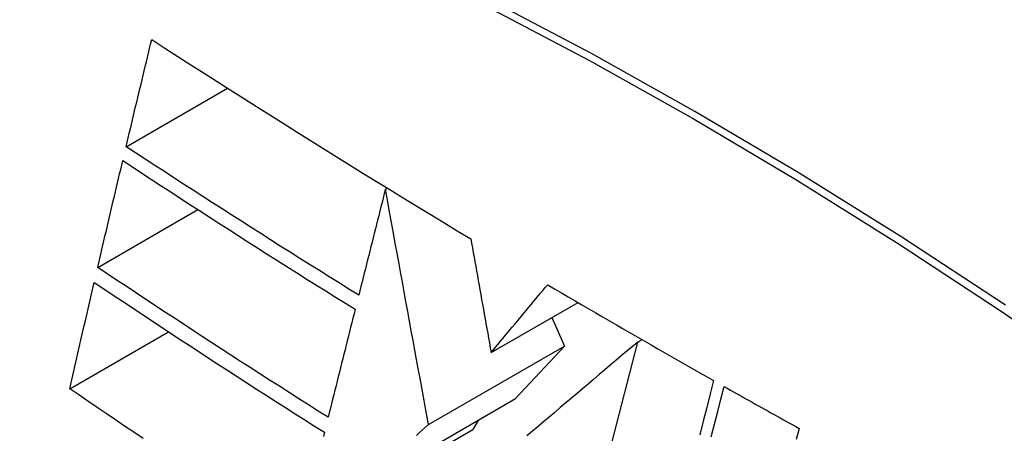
# Model space of a CAD drawing. Header units: inches. Extents: x 5 to 143, y 9 to 75.
# Tile 111 of 125: x 140.6459 to 140.8796, y 42.1324 to 42.2304. Entities that reach past the tile are written whole.
import ezdxf

# ---------------------------------------------------------------- set-up
doc = ezdxf.new("R2010")
doc.units = ezdxf.units.IN
doc.header["$MEASUREMENT"] = 0
doc.layers.add('Visible Edges(ANSI)', color=7, linetype='Continuous', lineweight=25)
doc.layers.add('Visible Tangent Edges(ANSI)', color=7, linetype='Continuous', lineweight=25)

msp = doc.modelspace()

# ---------------------------------------------------------------- linework, layer by layer
at = {"layer": 'Visible Edges(ANSI)'}
for p, q in [((140.67119, 42.20035), (140.69526, 42.21421)), ((140.73273, 42.19026), (140.7332, 42.19053)), ((140.66446, 42.17174), (140.68824, 42.18544)), ((140.75782, 42.15156), (140.77844, 42.16343)), ((140.77223, 42.15985), (140.77522, 42.15311)), ((140.65784, 42.143), (140.68128, 42.15649)), ((140.74295, 42.13453), (140.77522, 42.15311)), ((140.77522, 42.15311), (140.76364, 42.14066)), ((140.77618, 42.09037), (140.7926, 42.15406)), ((140.7926, 42.15406), (140.7936, 42.15463)), ((140.72609, 42.11903), (140.76364, 42.14066)), ((140.75484, 42.13559), (140.75348, 42.13334)), ((140.71254, 42.10976), (140.75348, 42.13334))]:
    msp.add_line(p, q, dxfattribs=at)
at = {"layer": 'Visible Edges(ANSI)', "flags": 128}
for points in [[(140.67119, 42.20035), (140.67145, 42.20141), (140.6717, 42.20246), (140.67195, 42.20352), (140.6722, 42.20458), (140.67245, 42.20564), (140.6727, 42.20669), (140.67296, 42.20775), (140.67321, 42.20881), (140.67346, 42.20986), (140.67371, 42.21092), (140.67397, 42.21198), (140.67422, 42.21304), (140.67447, 42.21409), (140.67473, 42.21515), (140.67498, 42.21621), (140.67523, 42.21727), (140.67549, 42.21832), (140.67574, 42.21938), (140.676, 42.22044), (140.67625, 42.22149), (140.6765, 42.22255), (140.67676, 42.22361), (140.67701, 42.22466), (140.67727, 42.22572)], [(140.67727, 42.22572), (140.68037, 42.22373), (140.68347, 42.22174), (140.68657, 42.21975), (140.68968, 42.21776), (140.6928, 42.21578), (140.69592, 42.2138), (140.69904, 42.21182), (140.70217, 42.20984), (140.70531, 42.20787), (140.70845, 42.20589), (140.71159, 42.20392), (140.71474, 42.20195), (140.7179, 42.19999), (140.72106, 42.19802), (140.72423, 42.19606), (140.7274, 42.1941), (140.73059, 42.19214), (140.73377, 42.19018), (140.73696, 42.18823), (140.74016, 42.18628), (140.74336, 42.18433), (140.74656, 42.18239), (140.74977, 42.18045), (140.75299, 42.17852)], [(140.7264, 42.16516), (140.72406, 42.16661), (140.72172, 42.16806), (140.71939, 42.16952), (140.71706, 42.17098), (140.71473, 42.17243), (140.71241, 42.17389), (140.71009, 42.17535), (140.70778, 42.17681), (140.70547, 42.17828), (140.70316, 42.17974), (140.70086, 42.18121), (140.69856, 42.18267), (140.69626, 42.18414), (140.69397, 42.18561), (140.69168, 42.18708), (140.68939, 42.18855), (140.68711, 42.19002), (140.68482, 42.19149), (140.68255, 42.19297), (140.68027, 42.19444), (140.678, 42.19592), (140.67573, 42.1974), (140.67346, 42.19887), (140.67119, 42.20035)], [(140.66446, 42.17174), (140.6647, 42.17279), (140.66495, 42.17385), (140.66519, 42.1749), (140.66544, 42.17596), (140.66569, 42.17701), (140.66593, 42.17806), (140.66618, 42.17912), (140.66643, 42.18017), (140.66668, 42.18123), (140.66692, 42.18228), (140.66717, 42.18334), (140.66742, 42.18439), (140.66767, 42.18545), (140.66792, 42.1865), (140.66816, 42.18755), (140.66841, 42.18861), (140.66866, 42.18966), (140.66891, 42.19072), (140.66916, 42.19177), (140.66941, 42.19282), (140.66966, 42.19388), (140.66991, 42.19493), (140.67016, 42.19599), (140.67041, 42.19704)], [(140.67041, 42.19704), (140.67268, 42.19555), (140.67495, 42.19407), (140.67722, 42.19258), (140.6795, 42.1911), (140.68178, 42.18962), (140.68406, 42.18814), (140.68635, 42.18667), (140.68863, 42.18519), (140.69092, 42.18372), (140.69321, 42.18224), (140.6955, 42.18077), (140.69779, 42.17931), (140.70009, 42.17784), (140.70239, 42.17637), (140.70469, 42.17491), (140.70699, 42.17345), (140.7093, 42.17199), (140.71161, 42.17053), (140.71393, 42.16907), (140.71625, 42.16762), (140.71857, 42.16616), (140.72089, 42.16471), (140.72322, 42.16326), (140.72555, 42.16181)], [(140.73273, 42.19026), (140.73247, 42.18922), (140.7322, 42.18817), (140.73194, 42.18713), (140.73168, 42.18608), (140.73141, 42.18504), (140.73115, 42.18399), (140.73088, 42.18294), (140.73062, 42.1819), (140.73035, 42.18085), (140.73009, 42.17981), (140.72983, 42.17876), (140.72956, 42.17771), (140.7293, 42.17667), (140.72903, 42.17562), (140.72877, 42.17457), (140.72851, 42.17353), (140.72824, 42.17248), (140.72798, 42.17143), (140.72771, 42.17039), (140.72745, 42.16934), (140.72719, 42.16829), (140.72692, 42.16725), (140.72666, 42.1662), (140.7264, 42.16516)], [(140.74295, 42.13453), (140.74256, 42.13669), (140.74216, 42.13886), (140.74176, 42.14105), (140.74135, 42.14325), (140.74095, 42.14546), (140.74054, 42.14768), (140.74013, 42.14992), (140.73972, 42.15217), (140.7393, 42.15444), (140.73888, 42.15672), (140.73846, 42.15901), (140.73804, 42.16132), (140.73761, 42.16365), (140.73718, 42.16599), (140.73675, 42.16834), (140.73632, 42.17071), (140.73588, 42.1731), (140.73544, 42.1755), (140.735, 42.17792), (140.73455, 42.18035), (140.7341, 42.1828), (140.73365, 42.18527), (140.73319, 42.18776), (140.73273, 42.19026)], [(140.75299, 42.17852), (140.75318, 42.17746), (140.75337, 42.17638), (140.75356, 42.1753), (140.75376, 42.17421), (140.75395, 42.17312), (140.75415, 42.17202), (140.75435, 42.17091), (140.75455, 42.16979), (140.75475, 42.16867), (140.75495, 42.16755), (140.75515, 42.16642), (140.75536, 42.16529), (140.75556, 42.16415), (140.75577, 42.16301), (140.75597, 42.16187), (140.75618, 42.16072), (140.75638, 42.15958), (140.75659, 42.15843), (140.75679, 42.15728), (140.757, 42.15614), (140.7572, 42.15499), (140.75741, 42.15384), (140.75762, 42.1527), (140.75782, 42.15156)], [(140.71914, 42.13625), (140.71681, 42.13771), (140.71449, 42.13918), (140.71218, 42.14064), (140.70987, 42.14211), (140.70756, 42.14358), (140.70525, 42.14505), (140.70295, 42.14653), (140.70066, 42.148), (140.69837, 42.14948), (140.69608, 42.15096), (140.69379, 42.15243), (140.69151, 42.15391), (140.68924, 42.1554), (140.68697, 42.15688), (140.6847, 42.15836), (140.68243, 42.15984), (140.68017, 42.16133), (140.67792, 42.16281), (140.67566, 42.1643), (140.67342, 42.16579), (140.67117, 42.16728), (140.66893, 42.16876), (140.66669, 42.17025), (140.66446, 42.17174)], [(140.65784, 42.143), (140.65808, 42.14404), (140.65832, 42.14509), (140.65855, 42.14614), (140.65879, 42.14719), (140.65903, 42.14824), (140.65927, 42.14929), (140.65951, 42.15034), (140.65975, 42.1514), (140.66, 42.15245), (140.66024, 42.1535), (140.66048, 42.15455), (140.66072, 42.1556), (140.66096, 42.15665), (140.6612, 42.1577), (140.66145, 42.15875), (140.66169, 42.1598), (140.66193, 42.16085), (140.66217, 42.1619), (140.66242, 42.16295), (140.66266, 42.164), (140.6629, 42.16505), (140.66315, 42.1661), (140.66339, 42.16715), (140.66363, 42.1682)], [(140.66363, 42.1682), (140.66588, 42.1667), (140.66812, 42.1652), (140.67037, 42.16371), (140.67262, 42.16221), (140.67487, 42.16072), (140.67712, 42.15923), (140.67938, 42.15774), (140.68164, 42.15625), (140.6839, 42.15477), (140.68617, 42.15328), (140.68843, 42.1518), (140.6907, 42.15032), (140.69298, 42.14884), (140.69526, 42.14736), (140.69754, 42.14588), (140.69982, 42.14441), (140.70211, 42.14293), (140.7044, 42.14146), (140.7067, 42.13999), (140.709, 42.13852), (140.7113, 42.13706), (140.71361, 42.13559), (140.71593, 42.13413), (140.71824, 42.13267)], [(140.75782, 42.15156), (140.75838, 42.15223), (140.75894, 42.1529), (140.7595, 42.15357), (140.76005, 42.15424), (140.76061, 42.15491), (140.76117, 42.15558), (140.76173, 42.15625), (140.76229, 42.15692), (140.76285, 42.15759), (140.76341, 42.15827), (140.76397, 42.15894), (140.76453, 42.15961), (140.76509, 42.16028), (140.76565, 42.16095), (140.76621, 42.16162), (140.76677, 42.16229), (140.76733, 42.16296), (140.76789, 42.16363), (140.76845, 42.16431), (140.76901, 42.16498), (140.76957, 42.16565), (140.77013, 42.16632), (140.77068, 42.16698), (140.77124, 42.16765)], [(140.77124, 42.16765), (140.77287, 42.1667), (140.77449, 42.16574), (140.77612, 42.16479), (140.77775, 42.16383), (140.77938, 42.16288), (140.78101, 42.16193), (140.78264, 42.16098), (140.78427, 42.16003), (140.78591, 42.15908), (140.78755, 42.15813), (140.78919, 42.15718), (140.79083, 42.15623), (140.79247, 42.15528), (140.79411, 42.15434), (140.79576, 42.15339), (140.7974, 42.15245), (140.79905, 42.15151), (140.8007, 42.15056), (140.80235, 42.14962), (140.804, 42.14868), (140.80565, 42.14774), (140.80731, 42.1468), (140.80896, 42.14586), (140.81062, 42.14493)], [(140.72555, 42.16181), (140.72529, 42.16075), (140.72502, 42.15969), (140.72475, 42.15862), (140.72448, 42.15756), (140.72422, 42.15649), (140.72395, 42.15543), (140.72368, 42.15436), (140.72341, 42.1533), (140.72315, 42.15223), (140.72288, 42.15117), (140.72261, 42.1501), (140.72234, 42.14903), (140.72208, 42.14797), (140.72181, 42.1469), (140.72154, 42.14584), (140.72127, 42.14477), (140.72101, 42.1437), (140.72074, 42.14264), (140.72047, 42.14157), (140.72021, 42.14051), (140.71994, 42.13944), (140.71967, 42.13838), (140.71941, 42.13731), (140.71914, 42.13625)], [(140.7926, 42.15406), (140.79131, 42.15296), (140.79001, 42.15186), (140.7887, 42.15076), (140.7874, 42.14966), (140.78609, 42.14855), (140.78478, 42.14744), (140.78347, 42.14633), (140.78215, 42.14522), (140.78083, 42.1441), (140.77952, 42.14299), (140.7782, 42.14187), (140.77688, 42.14075), (140.77556, 42.13963), (140.77424, 42.13851), (140.77292, 42.1374), (140.7716, 42.13628), (140.77028, 42.13516), (140.76896, 42.13404), (140.76764, 42.13293), (140.76633, 42.13181)], [(140.81062, 42.14493), (140.8098, 42.14175), (140.80898, 42.13854), (140.80815, 42.13532), (140.80732, 42.13208)], [(140.81005, 42.13158), (140.81082, 42.13458), (140.81159, 42.13758), (140.81236, 42.14055), (140.81312, 42.14352)], [(140.81312, 42.14352), (140.81386, 42.1431), (140.8146, 42.14269), (140.81533, 42.14227), (140.81607, 42.14186), (140.81681, 42.14144), (140.81755, 42.14103), (140.81829, 42.14061), (140.81903, 42.1402), (140.81977, 42.13978), (140.82051, 42.13937), (140.82125, 42.13896), (140.82199, 42.13854), (140.82273, 42.13813), (140.82347, 42.13772), (140.82421, 42.1373), (140.82495, 42.13689), (140.8257, 42.13648), (140.82644, 42.13606), (140.82718, 42.13565), (140.82792, 42.13524), (140.82866, 42.13483), (140.82941, 42.13442), (140.83015, 42.13401), (140.83089, 42.13359)], [(140.67523, 42.13121), (140.67304, 42.13268), (140.67085, 42.13415), (140.66867, 42.13563), (140.66649, 42.1371), (140.66432, 42.13858), (140.66215, 42.14005), (140.65999, 42.14152), (140.65784, 42.143)], [(140.74014, 42.13194), (140.74084, 42.13259), (140.74155, 42.13323), (140.74225, 42.13388), (140.74295, 42.13453)], [(140.71824, 42.13267), (140.71801, 42.13171)], [(140.83089, 42.13359), (140.83022, 42.13095)]]:
    msp.add_lwpolyline(points, dxfattribs=at)
at = {"layer": 'Visible Edges(ANSI)'}
msp.add_ellipse((140.86764, 41.22893), major_axis=(-0.64835, 1.12588), ratio=0.578093, start_param=5.16346, end_param=5.835982, dxfattribs=at)
at = {"layer": 'Visible Tangent Edges(ANSI)', "flags": 128}
for points in [[(140.87986, 42.16278), (140.85528, 42.17889), (140.83072, 42.1942), (140.80616, 42.20871), (140.78161, 42.22244), (140.75708, 42.23537), (140.73258, 42.24749), (140.70813, 42.2588), (140.68378, 42.26927), (140.65954, 42.2789), (140.63543, 42.28769), (140.61144, 42.29562), (140.58761, 42.30269), (140.56396, 42.3089), (140.54049, 42.31424), (140.51724, 42.31871)], [(140.51742, 42.31609), (140.54061, 42.31172), (140.564, 42.30648), (140.5876, 42.30037), (140.61136, 42.2934), (140.63529, 42.28556), (140.65935, 42.27687), (140.68353, 42.26733), (140.70783, 42.25693), (140.73222, 42.24569), (140.75667, 42.23363), (140.78114, 42.22075), (140.80563, 42.20707), (140.83012, 42.19258), (140.85462, 42.17729), (140.87913, 42.1612), (140.9036, 42.14431)]]:
    msp.add_lwpolyline(points, dxfattribs=at)

doc.saveas('drawing.dxf')
